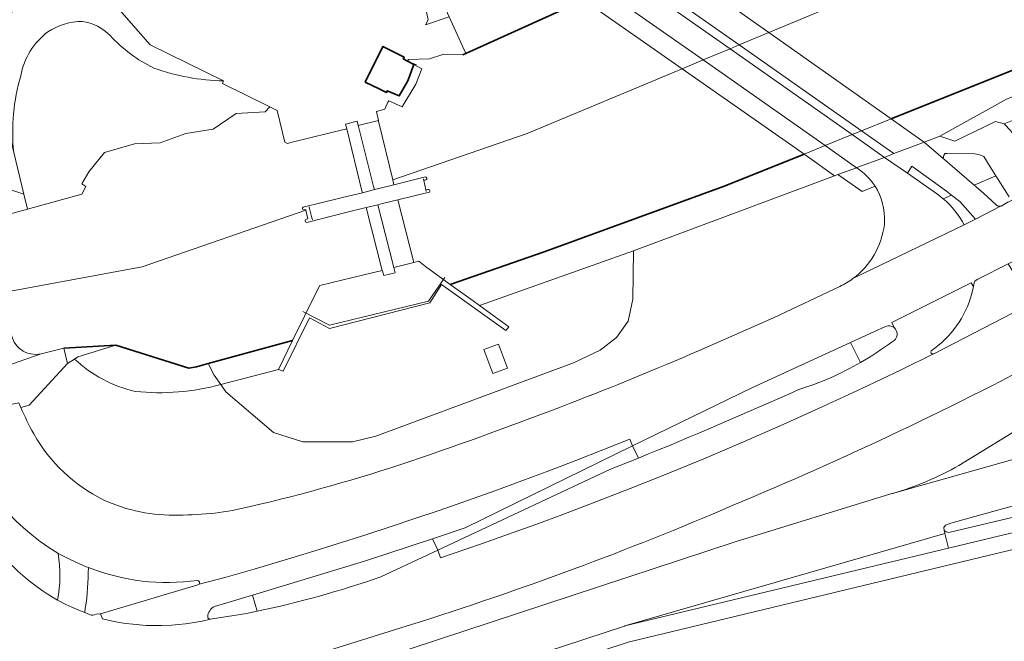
# Model space of a CAD drawing. Extents: x 151587 to 155483, y 462503 to 464608.
# Tile 226 of 236: x 154449 to 154569, y 464077 to 464153. Entities that reach past the tile are written whole.
import ezdxf

# ---------------------------------------------------------------- set-up
doc = ezdxf.new("R2010")
doc.units = 0
doc.header["$LTSCALE"] = 0.5
for name, color, linetype, lineweight in [('B-RO-GK-BESCHOEIING-G', 251, 'GK-BESCHOEIING', 35), ('B-RO-GR-BEPLANTING_CULTUUR_BOSPLANTSOEN-GV', 251, 'CONTINUOUS', 18), ('B-RO-GR-BOS_LOOF-GV', 251, 'CONTINUOUS', 13), ('B-RO-GR-GRAS-GV', 251, 'CONTINUOUS', 13), ('B-RO-IE-TERREINAFSCHEIDING_KUNSTMATIG_HEKWERK-G', 251, 'IE-TERREINAFSCHEIDING-KUNSTMATIG', 18), ('B-RO-KW-KUNSTWERK_DEK-GV', 6, 'CONTINUOUS', 18), ('B-RO-KW-KUNSTWERK_STUW-GV', 251, 'CONTINUOUS', 18), ('B-RO-OG-BEBOUWING-GV', 6, 'CONTINUOUS', 35), ('B-RO-OG-TERREIN_CULTUURSCHEIDING-GV', 251, 'CONTINUOUS', 18), ('B-RO-OG-WATER_KANAAL-GV', 251, 'CONTINUOUS', 18), ('B-RO-OG-WATER_SLOOT-GV', 251, 'CONTINUOUS', 18), ('B-RO-VH-VERHARDING_ASFALT-GV', 251, 'CONTINUOUS', 18), ('B-RO-VH-VERHARDING_BETON-GV', 251, 'CONTINUOUS', 18), ('B-RO-VH-VERHARDING_BETONSTRAATSTEEN-GV', 251, 'CONTINUOUS', 18), ('B-RO-VH-VERHARDING_GESLOTEN-GV', 251, 'CONTINUOUS', 18), ('B-RO-VH-VERHARDING_OPEN-GV', 251, 'CONTINUOUS', 18), ('B-RO-VH-VERHARDING_TEGEL-GV', 251, 'CONTINUOUS', 18)]:
    doc.layers.add(name, color=color, linetype=linetype, lineweight=lineweight)
doc.linetypes.add('GK-BESCHOEIING', pattern='A,30,-5,[1,NLCS.SHX,S=1,R=0,X=0,Y=0],-5', length=40)
doc.linetypes.add('IE-TERREINAFSCHEIDING-KUNSTMATIG', pattern='A,4,[82,NLCS.SHX,S=0.75,R=90,X=0,Y=0],4,-2', length=10)

msp = doc.modelspace()

# ---------------------------------------------------------------- linework, layer by layer
at = {"layer": 'B-RO-GK-BESCHOEIING-G', "flags": 128}
for points in [[(154831.57, 464254.789), (154818.16, 464249.432), (154787.191, 464237.177), (154746.395, 464220.892), (154699.38, 464202.247), (154674.271, 464192.084), (154657.765, 464185.324), (154637.255, 464176.189), (154620.495, 464168.434), (154606.038, 464162.015), (154599.532, 464159.215), (154587.056, 464153.591), (154555.539, 464140.99)], [(154503.07, 464148.847), (154517.887, 464155.516)], [(154544.873, 464136.675), (154535.189, 464132.773), (154532.168, 464131.675), (154513.01, 464124.702), (154501.529, 464120.729)], [(154454.172, 464112.927), (154460.564, 464113.267)], [(154460.564, 464113.267), (154469.512, 464110.478), (154470.433, 464110.643), (154471.877, 464111.035)], [(154471.877, 464111.035), (154482.195, 464113.84)]]:
    msp.add_lwpolyline(points, dxfattribs=at)
at = {"layer": 'B-RO-GR-BEPLANTING_CULTUUR_BOSPLANTSOEN-GV', "flags": 128}
msp.add_lwpolyline([(154498.496, 464152.497), (154501.391, 464153.498), (154495.74, 464165.94), (154497.296, 464167.553), (154495.168, 464168.262), (154493.913, 464169.083), (154492.899, 464169.903), (154492.636, 464170.254), (154492.174, 464170.869), (154491.74, 464171.69), (154491.404, 464172.457), (154490.094, 464171.871), (154491.229, 464169.335), (154494.573, 464166.805), (154494.591, 464166.81), (154495.362, 464167.002), (154498.439, 464154.867), (154498.795, 464153.119)], close=True, dxfattribs=at)
at = {"layer": 'B-RO-GR-BOS_LOOF-GV', "flags": 128}
for points in [[(154502.851, 464166.141), (154500.816, 464166.545), (154497.296, 464167.553), (154495.74, 464165.94), (154501.391, 464153.498), (154503.415, 464149.002), (154517.887, 464155.516), (154517.12, 464156.051), (154513.955, 464158.4), (154514.227, 464158.501), (154513.518, 464159.018)], [(154448.049, 464136.887), (154449.274, 464131.778), (154449.734, 464129.93), (154456.375, 464131.777), (154456.891, 464132.69), (154456.375, 464133.047), (154457.248, 464134.515), (154459.152, 464136.856), (154462.842, 464137.928), (154465.977, 464138.047), (154469.112, 464139.198), (154472.485, 464139.714), (154475.302, 464141.658), (154478.833, 464141.857), (154479.42, 464142.444), (154473.637, 464145.33), (154473.741, 464145.636)]]:
    msp.add_lwpolyline(points, dxfattribs=at)
at = {"layer": 'B-RO-GR-BOS_LOOF-GV'}
for points in [[(154456.455, 464152.928, 0.1449217), (154452.231, 464151.643)], [(154459.855, 464151.195, 0.1544599), (154456.455, 464152.928)], [(154452.231, 464151.643, 0.1890301), (154448.91, 464146.276)], [(154465.207, 464147.205, -0.0941326), (154459.855, 464151.195)], [(154473.741, 464145.636, -0.07963), (154465.207, 464147.205)], [(154448.91, 464146.276, 0.097465), (154448.049, 464136.887)]]:
    msp.add_lwpolyline(points, format="xyb", dxfattribs=at)
at = {"layer": 'B-RO-GR-GRAS-GV', "flags": 128}
msp.add_lwpolyline([(154473.741, 464145.636), (154464.776, 464150.042), (154458.457, 464157.271), (154458.031, 464157.062), (154455.132, 464156.047), (154452.988, 464155.91), (154452.866, 464155.902), (154445.731, 464153.329), (154444.235, 464152.789), (154448.049, 464136.887)], dxfattribs=at)
at = {"layer": 'B-RO-GR-GRAS-GV'}
for points in [[(154452.231, 464151.643, -0.1449217), (154456.455, 464152.928)], [(154456.455, 464152.928, -0.1544599), (154459.855, 464151.195)], [(154448.91, 464146.276, -0.1890301), (154452.231, 464151.643)], [(154459.855, 464151.195, 0.0941326), (154465.207, 464147.205)], [(154465.207, 464147.205, 0.07963), (154473.741, 464145.636)], [(154448.049, 464136.887, -0.097465), (154448.91, 464146.276)]]:
    msp.add_lwpolyline(points, format="xyb", dxfattribs=at)
at = {"layer": 'B-RO-IE-TERREINAFSCHEIDING_KUNSTMATIG_HEKWERK-G', "flags": 128}
for points in [[(154459.602, 464161.772), (154457.506, 464158.359), (154464.776, 464150.042), (154473.741, 464145.636)], [(154496.474, 464147.96), (154497.389, 464147.608)], [(154498.266, 464133.447), (154498.222, 464133.634)], [(154498.537, 464132.297), (154498.266, 464133.447)], [(154498.588, 464132.081), (154498.537, 464132.297)], [(154484.234, 464130.218), (154484.287, 464130.006)], [(154484.287, 464130.006), (154484.571, 464128.885)], [(154484.571, 464128.885), (154484.634, 464128.637)], [(154500.836, 464121.578), (154498.85, 464118.671), (154486.729, 464115.72), (154483.48, 464117.403)]]:
    msp.add_lwpolyline(points, dxfattribs=at)
at = {"layer": 'B-RO-KW-KUNSTWERK_DEK-GV', "flags": 128}
for points in [[(154517.887, 464155.516), (154529.913, 464147.12), (154543.888, 464137.363), (154544.873, 464136.675), (154545.29, 464136.384), (154548.589, 464134.009), (154548.982, 464134.158), (154551.285, 464135.006), (154551.313, 464135.018), (154554.729, 464136.278), (154555.553, 464136.611), (154555.846, 464136.73), (154555.847, 464136.73), (154559.592, 464138.13), (154559.337, 464138.31), (154555.539, 464140.99), (154540.564, 464151.558), (154528.977, 464159.736)], [(154446.954, 464110.657), (154451.425, 464112.226), (154450.737, 464112.13), (154450.131, 464112.21), (154449.592, 464112.335), (154449.19, 464112.566), (154448.745, 464112.868)]]:
    msp.add_lwpolyline(points, dxfattribs=at)
for points in [[(154492.227, 464132.322), (154492.133, 464132.693), (154490.268, 464140.071), (154490.236, 464140.193), (154490.1, 464140.704), (154488.685, 464140.325), (154488.853, 464139.76), (154490.692, 464132.193), (154490.752, 464131.947)], [(154491.237, 464130.145), (154493.199, 464122.429), (154493.251, 464122.224), (154493.368, 464121.793), (154494.752, 464122.131), (154494.601, 464122.774), (154492.637, 464130.471)]]:
    msp.add_lwpolyline(points, close=True, dxfattribs=at)
at = {"layer": 'B-RO-KW-KUNSTWERK_STUW-GV', "flags": 128}
for points in [[(154490.236, 464140.193), (154490.268, 464140.071), (154492.133, 464132.693), (154492.227, 464132.322), (154492.773, 464132.46), (154494.61, 464132.925), (154494.471, 464133.504), (154492.74, 464140.693), (154492.722, 464140.777)], [(154494.601, 464122.774), (154497.07, 464123.405), (154495.109, 464131.067), (154493.23, 464130.614), (154492.637, 464130.471)]]:
    msp.add_lwpolyline(points, close=True, dxfattribs=at)
at = {"layer": 'B-RO-OG-BEBOUWING-GV', "flags": 128}
msp.add_lwpolyline([(154496.275, 464148.062), (154495.753, 464148.346), (154495.89, 464148.523), (154493.244, 464149.828), (154492.437, 464148.184), (154491.921, 464147.138), (154491.111, 464145.493), (154492.727, 464144.69), (154493.707, 464144.202), (154493.809, 464144.438), (154495.263, 464143.807), (154496.305, 464145.635), (154497.069, 464147.631)], close=True, dxfattribs=at)
at = {"layer": 'B-RO-OG-TERREIN_CULTUURSCHEIDING-GV', "flags": 128}
for points in [[(154633.877, 464171.331), (154612.503, 464161.746), (154601.55, 464156.692), (154591.791, 464152.477), (154583.161, 464148.717), (154569.67, 464143.409), (154561.479, 464138.859), (154563.336, 464138.258), (154568.323, 464140.684), (154569.38, 464140.361), (154570.374, 464140.769), (154577.423, 464143.66), (154594.156, 464150.169), (154603.563, 464154.996), (154627.101, 464165.361), (154649.758, 464175.325)], [(154443.119, 464134.389), (154443.12, 464134.389), (154443.163, 464134.208), (154443.262, 464133.789), (154449.274, 464131.778), (154448.049, 464136.887), (154444.235, 464152.789), (154445.731, 464153.329), (154444.084, 464159.627), (154446.368, 464160.193), (154445.173, 464164.749)], [(154553.553, 464132.748), (154551.981, 464132.089), (154548.982, 464134.158), (154548.589, 464134.009), (154523.972, 464124.815), (154523.867, 464118.931), (154523.297, 464116.23), (154521.874, 464114.24), (154519.881, 464112.676), (154516.608, 464111.112), (154492.411, 464102.155), (154489.565, 464101.444), (154483.444, 464101.444), (154479.886, 464102.581), (154474.04, 464107.589), (154473.417, 464108.472)], [(154554.694, 464128.07), (154554.723, 464128.344)], [(154531.915, 464112.59), (154541.12, 464116.634), (154549.243, 464120.466)], [(154455.491, 464111.585), (154454.65, 464111.042), (154449.954, 464105.918), (154448.901, 464105.655)], [(154563.835, 464098.566), (154572.35, 464103.762), (154576.418, 464106.393)], [(154474.653, 464068.823), (154482.37, 464071.373), (154483.235, 464071.711), (154536.429, 464089.197), (154555.496, 464095.082), (154555.631, 464095.123), (154555.691, 464095.14)], [(154496.763, 464079.072), (154483.868, 464075.04)]]:
    msp.add_lwpolyline(points, dxfattribs=at)
at = {"layer": 'B-RO-OG-TERREIN_CULTUURSCHEIDING-GV'}
for points in [[(154554.723, 464128.344, 0.157563), (154553.553, 464132.748)], [(154550.843, 464121.431, 0.2059085), (154554.694, 464128.07)], [(154549.243, 464120.466, 0.0483671), (154550.843, 464121.431)], [(154516.114, 464106.129, 0.0105848), (154531.915, 464112.59)], [(154576.473, 464112.798, -0.0237544), (154536.064, 464093.634)], [(154462.943, 464107.623, -0.1331379), (154455.491, 464111.585)], [(154473.417, 464108.472, -0.094059), (154462.943, 464107.623)], [(154496.672, 464099.067, 0.0092685), (154516.114, 464106.129)], [(154448.901, 464105.655, 0.0200968), (154450.494, 464102.421)], [(154450.494, 464102.421, 0.148803), (154459.008, 464094.356)], [(154477.001, 464093.521, 0.0238995), (154496.672, 464099.067)], [(154555.691, 464095.14, 0.0621815), (154563.835, 464098.566)], [(154459.008, 464094.356, 0.1177032), (154468.268, 464092.484)], [(154468.268, 464092.484, 0.0626366), (154477.001, 464093.521)], [(154536.064, 464093.634, -0.0249348), (154496.763, 464079.072)]]:
    msp.add_lwpolyline(points, format="xyb", dxfattribs=at)
at = {"layer": 'B-RO-OG-TERREIN_CULTUURSCHEIDING-GV', "flags": 128}
for points in [[(154523.972, 464124.815), (154505.109, 464118.146), (154508.716, 464115.524), (154508.346, 464115.092), (154500.454, 464120.705), (154499.01, 464118.464), (154486.739, 464115.34), (154484.286, 464116.632), (154481.05, 464110.079), (154480.474, 464110.308), (154473.417, 464108.472), (154474.04, 464107.589), (154479.886, 464102.581), (154483.444, 464101.444), (154489.565, 464101.444), (154492.411, 464102.155), (154516.608, 464111.112), (154519.881, 464112.676), (154521.874, 464114.24), (154523.297, 464116.23), (154523.867, 464118.931)], [(154507.423, 464113.416), (154508.546, 464110.462), (154506.744, 464109.809), (154505.621, 464112.763)]]:
    msp.add_lwpolyline(points, close=True, dxfattribs=at)
at = {"layer": 'B-RO-OG-WATER_KANAAL-GV', "flags": 128}
for points in [[(154848.419, 464282.64), (154844.688, 464281.207), (154842.881, 464280.513), (154834.684, 464277.365), (154832.266, 464276.436), (154830.729, 464275.845), (154829.972, 464275.554), (154776.076, 464254.855), (154570.283, 464163.941), (154540.564, 464151.558), (154536.927, 464150.042), (154535.801, 464149.573), (154532.514, 464148.204), (154529.913, 464147.12), (154510.941, 464139.215), (154494.471, 464133.504), (154494.61, 464132.925), (154498.176, 464133.827), (154498.449, 464133.896)], [(154498.864, 464131.973), (154498.627, 464131.916), (154495.109, 464131.067), (154497.07, 464123.405), (154497.672, 464123.559), (154498.5, 464122.909), (154501.529, 464120.729), (154513.01, 464124.702), (154532.168, 464131.675), (154535.189, 464132.773), (154544.873, 464136.675), (154547.437, 464137.712), (154547.439, 464137.713), (154550.769, 464139.06), (154551.89, 464139.514), (154555.539, 464140.99), (154581.748, 464151.469), (154587.056, 464153.591), (154599.532, 464159.215), (154600.123, 464159.469), (154606.038, 464162.015), (154611.19, 464164.302), (154620.495, 464168.434), (154637.255, 464176.189)], [(154517.887, 464155.516), (154503.415, 464149.002), (154503.07, 464148.847), (154500.749, 464148.89), (154498.978, 464148.354), (154496.386, 464148.262), (154496.275, 464148.062), (154497.069, 464147.631), (154498.05, 464147.128), (154497.314, 464145.22), (154495.618, 464142.475), (154493.977, 464143.198), (154493.881, 464143.03), (154493.52, 464142.19), (154492.485, 464141.882), (154492.722, 464140.777), (154492.74, 464140.693), (154494.471, 464133.504), (154510.941, 464139.215), (154529.913, 464147.12), (154532.514, 464148.204), (154535.801, 464149.573), (154536.927, 464150.042), (154540.564, 464151.558), (154570.283, 464163.941)], [(154481.276, 464138.151), (154480.318, 464141.996), (154479.42, 464142.444), (154478.833, 464141.857), (154475.302, 464141.658), (154472.485, 464139.714), (154469.112, 464139.198), (154465.977, 464138.047), (154462.842, 464137.928), (154459.152, 464136.856), (154457.248, 464134.515), (154456.375, 464133.047), (154456.891, 464132.69), (154456.375, 464131.777), (154449.734, 464129.93), (154447.187, 464129.246)], [(154483.503, 464130.179), (154488.155, 464131.314), (154488.493, 464131.396), (154490.752, 464131.947), (154492.227, 464132.322), (154492.133, 464132.693), (154490.268, 464140.071), (154490.236, 464140.193), (154490.1, 464140.704), (154488.685, 464140.325), (154488.853, 464139.76), (154486.639, 464139.218), (154481.986, 464138.079), (154481.59, 464137.982)], [(154498.536, 464133.514), (154498.296, 464133.455), (154498.266, 464133.448)], [(154498.266, 464133.448), (154498.537, 464132.297), (154498.578, 464132.307), (154498.777, 464132.355)], [(154446.954, 464110.657), (154451.425, 464112.226), (154454.172, 464112.927), (154460.564, 464113.267), (154469.512, 464110.478), (154470.433, 464110.643), (154471.877, 464111.035), (154482.195, 464113.84), (154485.163, 464119.898), (154485.527, 464120.605), (154490.915, 464121.886), (154493.199, 464122.429), (154493.251, 464122.224), (154493.368, 464121.793), (154494.752, 464122.131), (154494.601, 464122.774), (154492.637, 464130.471), (154491.237, 464130.145), (154488.882, 464129.554), (154483.967, 464128.319)], [(154417.384, 464126.74), (154417.405, 464126.605), (154419.45, 464117.726), (154420.127, 464114.804), (154420.468, 464114.863), (154422.367, 464115.194), (154422.69, 464115.25), (154426.323, 464115.923), (154426.729, 464115.998), (154427.834, 464116.203), (154428.901, 464116.4), (154436.131, 464117.739), (154437.611, 464118.013), (154444.751, 464119.335), (154446.565, 464119.671), (154463.772, 464122.858), (154483.842, 464129.818), (154483.825, 464129.892), (154483.579, 464129.831)], [(154483.904, 464128.722), (154484.091, 464128.768), (154483.842, 464129.818), (154463.772, 464122.858), (154446.565, 464119.671), (154444.751, 464119.335), (154437.611, 464118.013), (154436.131, 464117.739), (154428.901, 464116.4)]]:
    msp.add_lwpolyline(points, dxfattribs=at)
at = {"layer": 'B-RO-OG-WATER_KANAAL-GV'}
for points in [[(154481.59, 464137.982, -0.1228882), (154481.276, 464138.151)], [(154498.449, 464133.896, -0.9238602), (154498.536, 464133.514)], [(154498.777, 464132.355, -1.0811177), (154498.864, 464131.973)], [(154483.579, 464129.831, -0.7697993), (154483.503, 464130.179)], [(154483.967, 464128.319, -1.0201365), (154483.904, 464128.722)]]:
    msp.add_lwpolyline(points, format="xyb", dxfattribs=at)
at = {"layer": 'B-RO-OG-WATER_SLOOT-GV', "flags": 128}
for points in [[(154559.592, 464138.13), (154561.479, 464138.859), (154569.67, 464143.409), (154583.161, 464148.717), (154581.748, 464151.469), (154555.539, 464140.99), (154559.337, 464138.31)], [(154501.529, 464120.729), (154504.339, 464118.706), (154505.109, 464118.146), (154523.972, 464124.815), (154548.589, 464134.009), (154545.29, 464136.384), (154544.873, 464136.675), (154535.189, 464132.773), (154532.168, 464131.675), (154513.01, 464124.702)], [(154471.877, 464111.035), (154472.609, 464109.618), (154473.417, 464108.472), (154480.474, 464110.308), (154482.195, 464113.84)]]:
    msp.add_lwpolyline(points, close=True, dxfattribs=at)
msp.add_lwpolyline([(154473.417, 464108.472), (154472.609, 464109.618), (154471.877, 464111.035), (154470.433, 464110.643), (154469.512, 464110.478), (154460.564, 464113.267), (154455.915, 464111.858), (154455.491, 464111.585)], dxfattribs=at)
at = {"layer": 'B-RO-OG-WATER_SLOOT-GV'}
for points in [[(154455.491, 464111.585, 0.1331379), (154462.943, 464107.623)], [(154462.943, 464107.623, 0.094059), (154473.417, 464108.472)]]:
    msp.add_lwpolyline(points, format="xyb", dxfattribs=at)
at = {"layer": 'B-RO-VH-VERHARDING_ASFALT-GV', "flags": 128}
for points in [[(154540.564, 464151.558), (154528.977, 464159.736), (154528.177, 464160.301), (154524.95, 464162.578), (154524.558, 464162.456), (154520.941, 464161.328), (154520.907, 464161.317), (154525.195, 464158.297), (154536.927, 464150.042), (154551.89, 464139.514), (154555.846, 464136.73), (154555.847, 464136.73), (154559.592, 464138.13), (154559.337, 464138.31), (154555.539, 464140.99)], [(154550.769, 464139.06), (154535.801, 464149.573), (154524.018, 464157.849), (154519.631, 464160.923), (154516.02, 464159.796), (154520.627, 464156.559), (154532.514, 464148.204), (154547.439, 464137.713), (154551.285, 464135.006), (154551.313, 464135.018), (154554.729, 464136.278)], [(154547.439, 464137.713), (154532.514, 464148.204), (154520.627, 464156.559), (154516.02, 464159.796), (154513.518, 464159.018), (154514.227, 464158.501), (154513.955, 464158.4), (154517.12, 464156.051), (154517.887, 464155.516), (154529.913, 464147.12), (154543.888, 464137.363), (154544.873, 464136.675), (154545.29, 464136.384), (154548.589, 464134.009), (154548.982, 464134.158), (154551.285, 464135.006)], [(154449.734, 464129.93), (154449.274, 464131.778), (154443.262, 464133.789), (154443.163, 464134.208), (154443.12, 464134.389), (154443.119, 464134.389), (154441.364, 464133.973), (154442.547, 464128.856), (154447.187, 464129.246)]]:
    msp.add_lwpolyline(points, close=True, dxfattribs=at)
for points in [[(154566.151, 464121.355), (154569.865, 464123.231), (154573.43, 464125.092), (154577.714, 464127.329), (154574.138, 464133.027), (154569.867, 464130.796), (154569.835, 464130.779), (154569.004, 464130.319), (154568.916, 464130.301), (154565.846, 464128.726), (154564.456, 464127.996)], [(154564.456, 464127.996), (154550.843, 464121.431)], [(154549.243, 464120.466), (154541.12, 464116.634), (154531.915, 464112.59)], [(154555.903, 464115.432), (154555.594, 464116.058), (154565.314, 464120.902), (154565.611, 464120.468), (154565.659, 464120.684)], [(154572.863, 464118.475), (154560.748, 464112.234), (154560.715, 464112.217), (154560.71, 464112.215), (154556.745, 464110.271), (154551.958, 464107.987), (154547.15, 464105.756), (154542.314, 464103.578), (154537.456, 464101.453), (154532.572, 464099.382), (154527.665, 464097.365), (154523.563, 464095.725), (154518.621, 464093.805), (154515.309, 464092.556), (154511.994, 464091.333), (154508.669, 464090.133), (154505.336, 464088.956), (154500.318, 464087.24), (154500.016, 464088.191), (154493.011, 464084.91)], [(154470.752, 464084.027), (154474.087, 464084.898), (154477.496, 464085.871), (154480.892, 464086.871), (154484.283, 464087.898), (154487.665, 464088.947), (154491.043, 464090.022), (154494.412, 464091.12), (154496.932, 464091.96), (154500.287, 464093.102), (154503.629, 464094.271), (154506.967, 464095.462), (154510.292, 464096.676), (154513.612, 464097.916), (154516.923, 464099.178), (154520.225, 464100.462), (154523.514, 464101.773), (154523.862, 464100.945), (154538.444, 464108.067), (154550.548, 464113.616), (154554.827, 464115.578)], [(154448.652, 464106.205), (154448.901, 464105.655), (154449.954, 464105.918), (154454.65, 464111.042), (154454.172, 464112.927), (154451.425, 464112.226), (154446.954, 464110.657)], [(154448.901, 464105.655), (154448.652, 464106.205), (154440.72, 464104.688), (154440.882, 464104.148), (154440.957, 464103.909)], [(154453.461, 464087.806), (154453.482, 464087.792), (154454.154, 464087.462), (154454.883, 464087.085), (154456.016, 464086.547), (154456.936, 464086.156), (154457.186, 464086.05), (154457.186, 464086.075)], [(154457.321, 464080.295), (154456.76, 464080.536), (154456.296, 464080.711), (154455.167, 464081.191), (154454.425, 464081.538), (154453.428, 464082.055)], [(154477.859, 464080.704), (154476.557, 464080.437), (154472.149, 464079.732), (154471.132, 464079.502), (154469.901, 464079.28), (154469.074, 464079.165), (154468.243, 464079.071), (154467.412, 464079.005), (154466.158, 464078.951), (154465.323, 464078.951), (154464.283, 464078.978), (154463.447, 464079.031), (154462.616, 464079.111), (154461.789, 464079.213), (154460.963, 464079.342), (154460.141, 464079.498), (154458.923, 464079.773), (154458.674, 464080.405), (154458.6, 464080.383), (154458.155, 464080.342)], [(154483.868, 464075.04), (154496.763, 464079.072)]]:
    msp.add_lwpolyline(points, dxfattribs=at)
at = {"layer": 'B-RO-VH-VERHARDING_ASFALT-GV'}
for points in [[(154550.843, 464121.431, -0.0483671), (154549.243, 464120.466)], [(154565.659, 464120.684, -0.3257094), (154566.151, 464121.355)], [(154554.827, 464115.578, -0.2862711), (154555.903, 464115.432)], [(154531.915, 464112.59, -0.0105848), (154516.114, 464106.129)], [(154536.064, 464093.634, 0.0237544), (154576.473, 464112.798)], [(154516.114, 464106.129, -0.0092685), (154496.672, 464099.067)], [(154450.494, 464102.421, -0.0200968), (154448.901, 464105.655)], [(154440.957, 464103.909, 0.1862855), (154453.461, 464087.806)], [(154459.008, 464094.356, -0.148803), (154450.494, 464102.421)], [(154453.428, 464082.055, -0.2166825), (154440.007, 464100.861)], [(154496.672, 464099.067, -0.0238995), (154477.001, 464093.521)], [(154468.268, 464092.484, -0.1177032), (154459.008, 464094.356)], [(154477.001, 464093.521, -0.0626366), (154468.268, 464092.484)], [(154496.763, 464079.072, 0.0249348), (154536.064, 464093.634)], [(154457.186, 464086.075, 0.1308573), (154470.544, 464084.485)], [(154470.544, 464084.485, -0.6725896), (154470.752, 464084.027)], [(154493.011, 464084.91, -0.031937), (154477.859, 464080.704)], [(154458.155, 464080.342, -0.2313561), (154457.321, 464080.295)]]:
    msp.add_lwpolyline(points, format="xyb", dxfattribs=at)
at = {"layer": 'B-RO-VH-VERHARDING_BETON-GV', "flags": 128}
for points in [[(154536.927, 464150.042), (154525.195, 464158.297), (154520.907, 464161.317), (154519.631, 464160.923), (154524.018, 464157.849), (154535.801, 464149.573), (154550.769, 464139.06), (154554.729, 464136.278), (154555.553, 464136.611), (154555.846, 464136.73), (154551.89, 464139.514)], [(154442.547, 464128.856), (154444.751, 464119.335), (154445.954, 464114.129), (154446.954, 464110.657), (154451.425, 464112.226), (154450.737, 464112.13), (154450.131, 464112.21), (154449.592, 464112.335), (154449.19, 464112.566), (154448.745, 464112.868), (154448.413, 464113.198), (154448.115, 464113.641), (154447.803, 464114.351), (154446.565, 464119.671), (154445.125, 464125.861), (154445.088, 464126.516), (154445.172, 464127.12), (154445.322, 464127.54), (154445.535, 464127.931), (154445.926, 464128.466), (154446.22, 464128.735), (154446.626, 464129.01), (154447.187, 464129.246)], [(154454.172, 464112.927), (154454.65, 464111.042), (154455.491, 464111.585), (154455.915, 464111.858), (154460.564, 464113.267)]]:
    msp.add_lwpolyline(points, close=True, dxfattribs=at)
for points in [[(154561.07, 464131.844), (154557.513, 464134.339), (154554.729, 464136.278), (154551.313, 464135.018), (154551.285, 464135.006), (154551.328, 464134.977)], [(154550.843, 464121.431), (154564.456, 464127.996)], [(154554.723, 464128.344), (154554.694, 464128.07)], [(154565.421, 464119.592), (154565.611, 464120.468), (154565.314, 464120.902), (154555.594, 464116.058), (154555.903, 464115.432)], [(154524.567, 464099.465), (154521.161, 464098.097), (154500.016, 464088.191), (154500.318, 464087.24), (154505.336, 464088.956), (154508.669, 464090.133), (154511.994, 464091.333), (154515.309, 464092.556), (154518.621, 464093.805), (154523.563, 464095.725), (154527.665, 464097.365), (154532.572, 464099.382), (154537.456, 464101.453), (154542.314, 464103.578), (154547.15, 464105.756), (154551.958, 464107.987), (154556.745, 464110.271), (154560.71, 464112.215)], [(154472.633, 464081.293), (154477.287, 464082.693), (154491.017, 464086.826), (154499.351, 464089.564), (154503.361, 464090.931), (154523.862, 464100.945), (154523.514, 464101.773), (154520.225, 464100.462), (154516.923, 464099.178), (154513.612, 464097.916), (154510.292, 464096.676), (154506.967, 464095.462), (154503.629, 464094.271), (154500.287, 464093.102), (154496.932, 464091.96), (154494.412, 464091.12), (154491.043, 464090.022), (154487.665, 464088.947), (154484.283, 464087.898), (154480.892, 464086.871), (154477.496, 464085.871), (154474.087, 464084.898), (154470.752, 464084.027)], [(154457.186, 464086.05), (154456.936, 464086.156), (154456.016, 464086.547), (154454.883, 464087.085), (154454.154, 464087.462), (154453.482, 464087.792)], [(154470.613, 464083.948), (154458.674, 464080.405), (154458.923, 464079.773), (154460.141, 464079.498), (154460.963, 464079.342), (154461.789, 464079.213), (154462.616, 464079.111), (154463.447, 464079.031), (154464.283, 464078.978), (154465.323, 464078.951), (154466.158, 464078.951), (154467.412, 464079.005), (154468.243, 464079.071), (154469.074, 464079.165), (154469.901, 464079.28), (154471.132, 464079.502), (154472.149, 464079.732)], [(154453.428, 464082.055), (154454.425, 464081.538), (154455.167, 464081.191), (154456.296, 464080.711), (154456.76, 464080.536)], [(154456.76, 464080.536), (154456.811, 464081.079)]]:
    msp.add_lwpolyline(points, dxfattribs=at)
at = {"layer": 'B-RO-VH-VERHARDING_BETON-GV'}
for points in [[(154551.328, 464134.977, -0.1068706), (154553.553, 464132.748)], [(154553.553, 464132.748, -0.157563), (154554.723, 464128.344)], [(154561.907, 464131.214, 0.0265374), (154561.07, 464131.844)], [(154564.456, 464127.996, 0.1021462), (154561.907, 464131.214)], [(154554.694, 464128.07, -0.2059085), (154550.843, 464121.431)], [(154560.424, 464112.582, 0.1758289), (154565.421, 464119.592)], [(154555.903, 464115.432, -0.5587722), (154555.655, 464113.71)], [(154555.655, 464113.71, -0.0349833), (154551.77, 464111.162)], [(154560.71, 464112.215, -0.7398678), (154560.424, 464112.582)], [(154551.77, 464111.162, -0.0557271), (154544.222, 464107.845)], [(154544.222, 464107.845, -0.0096666), (154524.567, 464099.465)], [(154453.482, 464087.792, -0.084714), (154453.428, 464082.055)], [(154456.811, 464081.079, 0.0416322), (154457.186, 464086.05)], [(154470.752, 464084.027, -0.1481925), (154470.613, 464083.948)], [(154471.812, 464080.025, -0.2723054), (154472.633, 464081.293)], [(154472.149, 464079.732, -0.4442751), (154471.812, 464080.025)]]:
    msp.add_lwpolyline(points, format="xyb", dxfattribs=at)
at = {"layer": 'B-RO-VH-VERHARDING_BETONSTRAATSTEEN-GV', "flags": 128}
for points in [[(154565.712, 464132.87), (154568.356, 464134.023), (154567.652, 464135.134), (154566.871, 464136.371), (154566.386, 464136.583), (154565.789, 464136.7), (154562.375, 464136.735), (154562.165, 464136.737), (154562.001, 464136.524), (154561.921, 464136.128), (154562.116, 464135.96)], [(154524.567, 464099.465), (154523.862, 464100.945), (154503.361, 464090.931), (154499.351, 464089.564), (154500.016, 464088.191), (154521.161, 464098.097)], [(154582.171, 464096.769), (154580.402, 464096.297), (154579.237, 464095.986), (154575.029, 464094.863), (154562.822, 464091.478), (154562.207, 464091.25), (154561.971, 464090.974), (154562.021, 464090.605), (154562.268, 464090.424), (154562.584, 464090.366), (154582.73, 464095.13)]]:
    msp.add_lwpolyline(points, close=True, dxfattribs=at)
for points in [[(154561.907, 464131.214), (154562.932, 464131.658), (154562.322, 464132.151), (154558.052, 464135.186), (154557.513, 464134.339)], [(154557.513, 464134.339), (154561.07, 464131.844)], [(154568.356, 464134.023), (154565.712, 464132.87), (154566.808, 464131.928), (154568.435, 464130.421)], [(154569.99, 464131.436), (154568.356, 464134.023)], [(154564.456, 464127.996), (154565.846, 464128.726), (154563.926, 464130.858), (154562.932, 464131.658), (154561.907, 464131.214)], [(154568.916, 464130.301), (154569.004, 464130.319), (154569.835, 464130.779), (154569.867, 464130.796)], [(154560.71, 464112.215), (154560.715, 464112.217), (154560.748, 464112.234), (154572.863, 464118.475), (154569.865, 464123.231), (154566.151, 464121.355)], [(154565.659, 464120.684), (154565.611, 464120.468), (154565.421, 464119.592)], [(154554.827, 464115.578), (154550.548, 464113.616), (154551.77, 464111.162)], [(154551.77, 464111.162), (154550.548, 464113.616), (154538.444, 464108.067), (154523.862, 464100.945)], [(154577.78, 464101.34), (154574.066, 464100.29), (154555.691, 464095.14), (154555.631, 464095.123), (154555.496, 464095.082), (154536.429, 464089.197), (154483.235, 464071.711), (154482.37, 464071.373)], [(154486.844, 464067.081), (154522.868, 464078.899), (154522.901, 464078.907), (154562.111, 464090.231), (154562.021, 464090.605), (154561.971, 464090.974), (154562.207, 464091.25), (154562.822, 464091.478), (154575.029, 464094.863), (154579.237, 464095.986), (154577.78, 464101.34)], [(154523.862, 464100.945), (154524.567, 464099.465)], [(154499.351, 464089.564), (154491.017, 464086.826), (154477.287, 464082.693), (154477.859, 464080.704)], [(154493.011, 464084.91), (154500.016, 464088.191), (154499.351, 464089.564)], [(154453.482, 464087.792), (154453.461, 464087.806)], [(154457.186, 464086.075), (154457.186, 464086.05)], [(154458.155, 464080.342), (154458.6, 464080.383), (154458.674, 464080.405), (154470.613, 464083.948)], [(154472.149, 464079.732), (154476.557, 464080.437), (154477.859, 464080.704), (154477.287, 464082.693)], [(154477.287, 464082.693), (154472.633, 464081.293)], [(154456.811, 464081.079), (154456.76, 464080.536), (154457.321, 464080.295)]]:
    msp.add_lwpolyline(points, dxfattribs=at)
at = {"layer": 'B-RO-VH-VERHARDING_BETONSTRAATSTEEN-GV'}
for points in [[(154561.07, 464131.844, -0.0265374), (154561.907, 464131.214)], [(154561.907, 464131.214, -0.1021462), (154564.456, 464127.996)], [(154568.435, 464130.421, 0.2744618), (154568.916, 464130.301)], [(154566.151, 464121.355, 0.3257094), (154565.659, 464120.684)], [(154565.421, 464119.592, -0.1758289), (154560.424, 464112.582)], [(154555.903, 464115.432, 0.2862711), (154554.827, 464115.578)], [(154555.655, 464113.71, 0.5587722), (154555.903, 464115.432)], [(154551.77, 464111.162, 0.0349833), (154555.655, 464113.71)], [(154560.424, 464112.582, 0.7398678), (154560.71, 464112.215)], [(154544.222, 464107.845, 0.0557271), (154551.77, 464111.162)], [(154524.567, 464099.465, 0.0096666), (154544.222, 464107.845)], [(154453.461, 464087.806, -0.1862855), (154440.957, 464103.909)], [(154440.007, 464100.861, 0.2166825), (154453.428, 464082.055)], [(154453.428, 464082.055, 0.084714), (154453.482, 464087.792)], [(154457.186, 464086.05, -0.0416322), (154456.811, 464081.079)], [(154470.544, 464084.485, -0.1308573), (154457.186, 464086.075)], [(154470.752, 464084.027, 0.6725896), (154470.544, 464084.485)], [(154477.859, 464080.704, 0.031937), (154493.011, 464084.91)], [(154470.613, 464083.948, 0.1481925), (154470.752, 464084.027)], [(154472.633, 464081.293, 0.2723054), (154471.812, 464080.025)], [(154457.321, 464080.295, 0.2313561), (154458.155, 464080.342)], [(154471.812, 464080.025, 0.4442751), (154472.149, 464079.732)]]:
    msp.add_lwpolyline(points, format="xyb", dxfattribs=at)
at = {"layer": 'B-RO-VH-VERHARDING_GESLOTEN-GV', "flags": 128}
for points in [[(154498.449, 464133.896), (154498.176, 464133.827), (154494.61, 464132.925), (154492.773, 464132.46), (154492.227, 464132.322), (154490.752, 464131.947), (154488.493, 464131.396), (154488.155, 464131.314), (154483.503, 464130.179)], [(154498.537, 464132.297), (154498.266, 464133.448), (154498.296, 464133.455), (154498.536, 464133.514)], [(154498.777, 464132.355), (154498.578, 464132.307), (154498.537, 464132.297)], [(154483.967, 464128.319), (154488.882, 464129.554), (154491.237, 464130.145), (154492.637, 464130.471), (154493.23, 464130.614), (154495.109, 464131.067), (154498.627, 464131.916), (154498.864, 464131.973)], [(154483.579, 464129.831), (154483.825, 464129.892), (154483.842, 464129.818), (154484.091, 464128.768), (154483.904, 464128.722)]]:
    msp.add_lwpolyline(points, dxfattribs=at)
at = {"layer": 'B-RO-VH-VERHARDING_GESLOTEN-GV'}
for points in [[(154498.536, 464133.514, 0.9238602), (154498.449, 464133.896)], [(154498.864, 464131.973, 1.0811177), (154498.777, 464132.355)], [(154483.503, 464130.179, 0.7697993), (154483.579, 464129.831)], [(154483.904, 464128.722, 1.0201365), (154483.967, 464128.319)]]:
    msp.add_lwpolyline(points, format="xyb", dxfattribs=at)
at = {"layer": 'B-RO-VH-VERHARDING_OPEN-GV', "flags": 128}
msp.add_lwpolyline([(154550.769, 464139.06), (154547.439, 464137.713), (154547.437, 464137.712), (154544.873, 464136.675), (154545.29, 464136.384), (154548.589, 464134.009), (154548.982, 464134.158), (154551.285, 464135.006), (154551.313, 464135.018), (154554.729, 464136.278), (154555.553, 464136.611), (154555.846, 464136.73), (154555.847, 464136.73), (154559.592, 464138.13), (154559.337, 464138.31), (154555.539, 464140.99), (154551.89, 464139.514)], close=True, dxfattribs=at)
at = {"layer": 'B-RO-VH-VERHARDING_TEGEL-GV', "flags": 128}
for points in [[(154573.612, 464133.864), (154572.469, 464135.683), (154571.42, 464137.353), (154570.198, 464139.508), (154569.38, 464140.361), (154568.323, 464140.684), (154563.336, 464138.258), (154561.479, 464138.859), (154559.592, 464138.13), (154561.921, 464136.128), (154562.001, 464136.524), (154562.165, 464136.737), (154562.375, 464136.735), (154565.789, 464136.7), (154566.386, 464136.583), (154566.871, 464136.371), (154567.652, 464135.134), (154568.356, 464134.023), (154569.99, 464131.436)], [(154568.435, 464130.421), (154566.808, 464131.928), (154565.712, 464132.87), (154562.116, 464135.96), (154561.921, 464136.128), (154559.592, 464138.13), (154555.847, 464136.73), (154555.846, 464136.73), (154555.553, 464136.611), (154554.729, 464136.278), (154557.513, 464134.339), (154558.052, 464135.186), (154562.322, 464132.151), (154562.932, 464131.658), (154563.926, 464130.858), (154565.846, 464128.726)], [(154551.328, 464134.977), (154551.285, 464135.006), (154548.982, 464134.158), (154551.981, 464132.089), (154553.553, 464132.748)], [(154565.846, 464128.726), (154568.916, 464130.301)], [(154576.418, 464106.393), (154572.35, 464103.762), (154563.835, 464098.566)], [(154555.691, 464095.14), (154574.066, 464100.29), (154573.525, 464100.332), (154573.198, 464100.578), (154572.946, 464100.948), (154572.958, 464101.381), (154573.098, 464101.762), (154573.322, 464102.045), (154578.799, 464105.629), (154579.297, 464105.726), (154579.641, 464105.676), (154580.038, 464105.45), (154580.268, 464105.155), (154580.952, 464102.519), (154580.872, 464102.341), (154580.686, 464102.161), (154585.104, 464103.224)], [(154486.451, 464064.796), (154523.297, 464076.927), (154570.821, 464088.367), (154591.27, 464093.284), (154593.667, 464093.86), (154593.225, 464095.799), (154592.549, 464095.662), (154562.541, 464088.444), (154522.901, 464078.907), (154522.868, 464078.899), (154486.844, 464067.081)], [(154582.73, 464095.13), (154562.584, 464090.366), (154562.268, 464090.424), (154562.021, 464090.605), (154562.111, 464090.231), (154562.541, 464088.444), (154592.549, 464095.662)]]:
    msp.add_lwpolyline(points, dxfattribs=at)
at = {"layer": 'B-RO-VH-VERHARDING_TEGEL-GV'}
for points in [[(154553.553, 464132.748, 0.1068706), (154551.328, 464134.977)], [(154568.916, 464130.301, -0.2744618), (154568.435, 464130.421)], [(154563.835, 464098.566, -0.0621815), (154555.691, 464095.14)]]:
    msp.add_lwpolyline(points, format="xyb", dxfattribs=at)
at = {"layer": 'B-RO-VH-VERHARDING_TEGEL-GV', "flags": 128}
for points in [[(154507.423, 464113.416), (154505.621, 464112.763), (154506.744, 464109.809), (154508.546, 464110.462)], [(154522.901, 464078.907), (154562.541, 464088.444), (154562.111, 464090.231)]]:
    msp.add_lwpolyline(points, close=True, dxfattribs=at)

doc.saveas('drawing.dxf')
